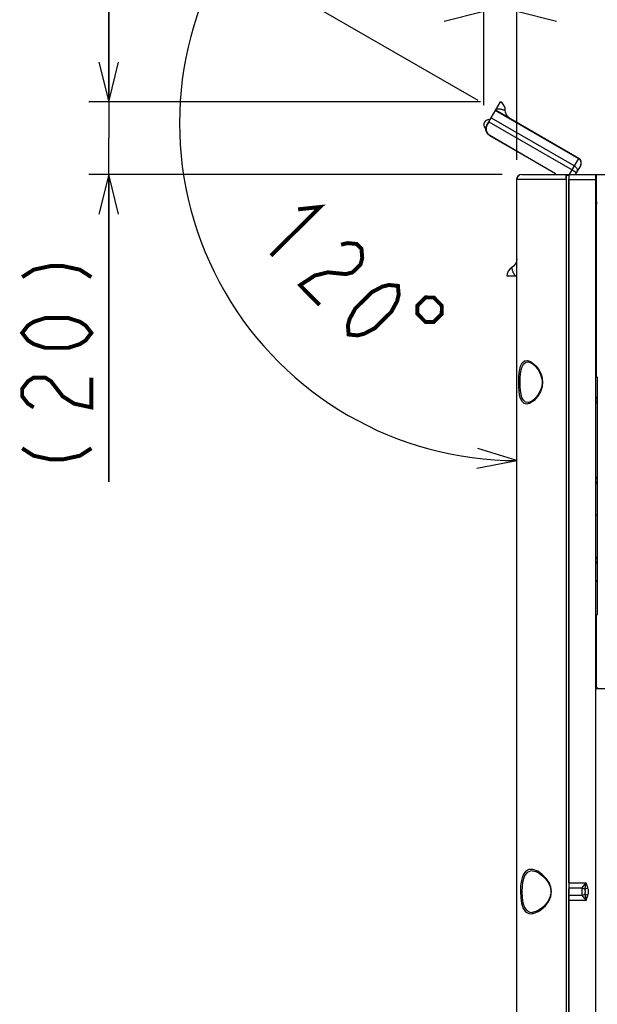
# Model space of a CAD drawing. Extents: x 0 to 1680, y 0 to 1188.
# Tile 29 of 53: x 1112 to 1229, y 785 to 984. Entities that reach past the tile are written whole.
import ezdxf

# ---------------------------------------------------------------- set-up
doc = ezdxf.new("R2010")
doc.units = 0
doc.header["$LTSCALE"] = 92.4
doc.layers.get('0').update_dxf_attribs({"linetype": 'CONTINUOUS'})
for name, color, linetype in [('ALL_CURVE', 7, 'CONTINUOUS'), ('ALL_DIM', 7, 'CONTINUOUS'), ('ALL_FEATURES', 7, 'CONTINUOUS')]:
    doc.layers.add(name, color=color, linetype=linetype)
doc.dimstyles.get("Standard").update_dxf_attribs({"dimtxt": 2.5, "dimasz": 2.5, "dimexe": 1.25, "dimexo": 0.625, "dimtad": 1, "dimcen": 2.5, "dimazin": 3, "dimtfac": 1, "dimtmove": 0, "dimatfit": 3})

# ---------------------------------------------------------------- blocks, each defined once
blk = doc.blocks.new('*D13')
at = {"layer": 'ALL_DIM', "color": 2, "linetype": 'CONTINUOUS'}
blk.add_line((1204.96, 968.06), (1150.23, 999.65), dxfattribs=at)
for points in [[(1151.89, 989.61), (1153.69, 997.65), (1148.32, 991.4)], [(1204.69, 893.75), (1212.8, 895.28), (1204.93, 897.75)]]:
    blk.add_lwpolyline(points, dxfattribs=at)
for start, end in [(150, 210), (210, 270)]:
    blk.add_arc((1212.8, 963.53), 68.25, start, end, dxfattribs=at)
blk = doc.blocks.new('_OPEN')
at = {"color": 0, "linetype": 'BYBLOCK'}
for p, q in [((0, 0), (-1, 0.25)), ((-1, -0.25), (0, 0)), ((-1, 0), (0, 0))]:
    blk.add_line(p, q, dxfattribs=at)
blk = doc.blocks.new('*D14')
at = {"layer": 'ALL_DIM', "color": 2, "linetype": 'CONTINUOUS'}
for p, q in [((1206.11, 967.16), (1206.11, 990.13)), ((1212.8, 956.12), (1212.8, 990.13)), ((1206.11, 986.13), (1186.11, 986.13)), ((1186.11, 986.13), (1209.45, 986.13)), ((1271.4, 986.13), (1209.45, 986.13)), ((1212.8, 986.13), (1271.4, 986.13))]:
    blk.add_line(p, q, dxfattribs=at)
at = {"layer": 'ALL_DIM', "color": 2, "linetype": 'CONTINUOUS', "xscale": 8, "yscale": 8, "zscale": 8}
blk.add_blockref('_OPEN', (1206.11, 986.13), dxfattribs=at)
at = {"layer": 'ALL_DIM', "color": 2, "linetype": 'CONTINUOUS', "xscale": 8, "yscale": 8, "zscale": 8, "rotation": 180}
blk.add_blockref('_OPEN', (1212.8, 986.13), dxfattribs=at)
blk = doc.blocks.new('*D15')
at = {"layer": 'ALL_DIM', "color": 2, "linetype": 'CONTINUOUS'}
for p, q in [((1130.22, 967.85), (1130.22, 987.85)), ((1130.22, 987.85), (1130.22, 960.49)), ((1205.46, 967.85), (1126.22, 967.85)), ((1130.22, 890.99), (1130.22, 960.49)), ((1209.8, 953.12), (1126.22, 953.12)), ((1130.22, 953.12), (1130.22, 890.99))]:
    blk.add_line(p, q, dxfattribs=at)
at = {"layer": 'ALL_DIM', "color": 2, "linetype": 'CONTINUOUS', "xscale": 8, "yscale": 8, "zscale": 8}
for p, rotation in [((1130.22, 967.85), 270), ((1130.22, 953.12), 90)]:
    blk.add_blockref('_OPEN', p, dxfattribs=dict(at, rotation=rotation))

msp = doc.modelspace()

# ---------------------------------------------------------------- linework, layer by layer
at = {"layer": 'ALL_CURVE', "color": 4, "linetype": 'CONTINUOUS'}
msp.add_line((1224.046, 957.118), (1224.912, 956.618), dxfattribs=at)
at = {"layer": 'ALL_DIM', "color": 2, "linetype": 'CONTINUOUS', "const_width": 0.8}
for points in [[(1168.547, 946.085), (1173.005, 946.551), (1163.041, 936.716)], [(1177.245, 938.933), (1178.567, 939.255), (1180.381, 939.078), (1181.364, 938.081), (1181.518, 936.265), (1181.179, 934.948), (1179.518, 933.309), (1178.196, 932.987), (1176.382, 933.164), (1174.569, 933.341), (1171.924, 932.698), (1168.942, 930.738), (1172.875, 926.752)], [(1112.723, 932.374), (1115.056, 933.879), (1118.556, 934.631), (1120.89, 934.631), (1124.39, 933.879), (1126.723, 932.374)], [(1178.776, 920.774), (1178.623, 922.59), (1178.962, 923.907), (1180.131, 926.045), (1183.452, 929.323), (1185.604, 930.464), (1186.926, 930.785), (1188.74, 930.608), (1188.893, 928.792), (1188.555, 927.474), (1187.386, 925.337), (1184.064, 922.059), (1181.912, 920.918), (1180.59, 920.597), (1178.776, 920.774)], [(1194.335, 928.262), (1192.674, 926.622), (1192.663, 924.973), (1194.302, 923.312), (1195.952, 923.301), (1197.613, 924.94), (1197.624, 926.59), (1195.985, 928.251), (1194.335, 928.262)], [(1126.723, 921.086), (1125.556, 919.581), (1124.39, 918.829), (1122.056, 918.076), (1117.39, 918.076), (1115.056, 918.829), (1113.89, 919.581), (1112.723, 921.086), (1113.89, 922.591), (1115.056, 923.344), (1117.39, 924.096), (1122.056, 924.096), (1124.39, 923.344), (1125.556, 922.591), (1126.723, 921.086)], [(1115.056, 906.036), (1113.89, 906.789), (1112.723, 908.294), (1112.723, 909.799), (1113.89, 911.304), (1115.056, 912.056), (1117.39, 912.056), (1118.556, 911.304), (1119.723, 909.799), (1120.89, 908.294), (1123.223, 906.789), (1126.723, 906.036), (1126.723, 912.056)], [(1112.723, 897.759), (1115.056, 896.254), (1118.556, 895.501), (1120.89, 895.501), (1124.39, 896.254), (1126.723, 897.759)]]:
    msp.add_lwpolyline(points, dxfattribs=at)
at = {"layer": 'ALL_FEATURES', "color": 7, "linetype": 'CONTINUOUS'}
for p, q in [((1207.119, 963.799), (1209.458, 967.851)), ((1225.345, 956.368), (1208.457, 966.118)), ((1206.707, 963.086), (1207.115, 963.792)), ((1207.149, 963.782), (1206.752, 963.098)), ((1207.115, 963.792), (1207.145, 963.775)), ((1207.149, 963.782), (1224.006, 954.049)), ((1206.357, 962.48), (1206.525, 962.383)), ((1207.257, 961.037), (1220.604, 953.331)), ((1207.3, 961.048), (1220.646, 953.343)), ((1225.711, 955.001), (1224.626, 953.122)), ((1212.796, 654.122), (1212.796, 952.122)), ((1213.796, 953.122), (1394.184, 953.122)), ((1220.493, 953.122), (1220.604, 953.331)), ((1220.528, 953.122), (1220.646, 953.343)), ((1220.646, 953.343), (1220.604, 953.331)), ((1222.787, 952.122), (1222.787, 706.08)), ((1222.796, 952.956), (1222.796, 705.645)), ((1222.912, 952.988), (1223.296, 952.988)), ((1223.296, 952.988), (1223.301, 952.765)), ((1223.296, 952.988), (1223.296, 705.645)), ((1223.305, 809.925), (1223.305, 952.122)), ((1228.796, 653.122), (1228.796, 953.122)), ((1228.937, 947.622), (1228.937, 953.122)), ((1228.937, 947.622), (1228.796, 947.622)), ((1228.928, 947.131), (1228.796, 947.131)), ((1228.92, 947.122), (1228.796, 947.122)), ((1228.92, 947.122), (1228.928, 947.131)), ((1228.92, 912.264), (1228.92, 947.122)), ((1228.937, 947.622), (1228.928, 947.131)), ((1210.794, 932.622), (1212.796, 932.622)), ((1228.796, 932.633), (1228.92, 932.633)), ((1228.92, 932.622), (1228.806, 932.622)), ((1215.026, 915.239), (1215.033, 915.239)), ((1228.796, 912.212), (1228.971, 912.212)), ((1228.92, 912.264), (1229.061, 912.122)), ((1229.061, 912.122), (1229.061, 864.122)), ((1217.887, 911.538), (1217.908, 911.122)), ((1217.908, 911.122), (1217.9, 910.866)), ((1228.796, 908.122), (1229.061, 908.122)), ((1215.026, 907.006), (1215.024, 907.006)), ((1228.796, 907.843), (1229.061, 907.85)), ((1229.061, 907.194), (1228.796, 907.202)), ((1228.796, 906.922), (1229.061, 906.922)), ((1228.796, 891.922), (1229.061, 891.922)), ((1228.796, 891.643), (1229.061, 891.65)), ((1229.061, 890.994), (1228.796, 891.002)), ((1228.796, 890.722), (1229.061, 890.722)), ((1228.796, 884.322), (1229.061, 884.322)), ((1229.061, 884.249), (1228.796, 884.249)), ((1229.061, 875.649), (1228.796, 875.649)), ((1228.796, 875.443), (1229.061, 875.45)), ((1229.061, 874.794), (1228.796, 874.802)), ((1228.796, 874.596), (1229.061, 874.596)), ((1228.796, 870.996), (1229.061, 870.996)), ((1228.796, 870.922), (1229.061, 870.922)), ((1228.92, 863.981), (1229.061, 864.122)), ((1228.92, 849.499), (1228.92, 863.981)), ((1228.92, 849.472), (1228.796, 849.472)), ((1394.145, 849.123), (1228.796, 849.123)), ((1228.92, 849.499), (1229.096, 849.322)), ((1215.896, 812.321), (1215.892, 812.321)), ((1219.7, 808.122), (1219.684, 807.803)), ((1219.695, 808.295), (1219.7, 808.122)), ((1223.305, 706.145), (1223.305, 806.32))]:
    msp.add_line(p, q, dxfattribs=at)
at = {"layer": 'ALL_FEATURES', "color": 9, "linetype": 'CONTINUOUS'}
for p, q in [((1225.309, 956.306), (1208.422, 966.056)), ((1210.326, 966.163), (1210.456, 966.121)), ((1207.583, 964.603), (1224.471, 954.853)), ((1206.752, 963.098), (1206.707, 963.086)), ((1207.3, 961.048), (1207.257, 961.037)), ((1223.471, 953.122), (1225.345, 956.368)), ((1224.006, 954.049), (1224.872, 953.549)), ((1222.787, 952.122), (1212.796, 952.122)), ((1223.305, 952.122), (1228.796, 952.122)), ((1211.822, 934.217), (1211.793, 934.351)), ((1214.945, 915.523), (1215.588, 915.293)), ((1215.524, 906.918), (1214.839, 906.709)), ((1223.3, 808.895), (1225.975, 808.895)), ((1223.305, 809.925), (1226.796, 809.925)), ((1227.122, 808.844), (1226.549, 808.612)), ((1219.7, 808.122), (1219.818, 808.122)), ((1219.773, 807.567), (1219.818, 808.122)), ((1225.975, 807.35), (1223.3, 807.35)), ((1227.122, 807.4), (1226.549, 807.633)), ((1226.796, 806.32), (1223.305, 806.32))]:
    msp.add_line(p, q, dxfattribs=at)
at = {"layer": 'ALL_FEATURES', "color": 7, "linetype": 'CONTINUOUS'}
for points in [[(1210.456, 966.121), (1210.405, 966.574), (1210.178, 967.133), (1209.805, 967.593), (1209.457, 967.85)], [(1211.456, 964.386), (1211.019, 964.728), (1210.689, 965.181), (1210.498, 965.709), (1210.456, 966.121)], [(1207.257, 961.037), (1206.892, 961.332), (1206.636, 961.726), (1206.515, 962.179), (1206.539, 962.648), (1206.707, 963.086)], [(1206.752, 963.098), (1206.584, 962.66), (1206.559, 962.191), (1206.68, 961.738), (1206.935, 961.344), (1207.3, 961.048)], [(1212.796, 952.122), (1212.856, 952.464), (1213.03, 952.765), (1213.296, 952.988)], [(1222.787, 952.122), (1222.788, 952.437), (1222.791, 952.726), (1222.796, 952.956)], [(1222.796, 952.956), (1222.834, 952.967), (1222.873, 952.978), (1222.912, 952.988)], [(1222.912, 952.988), (1222.969, 953.088), (1223.03, 953.122)], [(1223.301, 952.765), (1223.304, 952.464), (1223.305, 952.122)], [(1212.796, 936.084), (1212.719, 935.535), (1212.491, 935.023), (1212.129, 934.594), (1211.793, 934.351)], [(1211.793, 934.351), (1211.427, 934.08), (1211.056, 933.605), (1210.844, 933.052), (1210.796, 932.622)], [(1215.025, 915.239), (1215.206, 915.219), (1215.918, 914.894), (1216.652, 914.243), (1217.266, 913.4), (1217.682, 912.487), (1217.887, 911.538)], [(1217.9, 910.866), (1217.763, 910.029), (1217.464, 909.219), (1217.003, 908.439), (1216.404, 907.746), (1215.744, 907.241), (1215.132, 907.014), (1215.024, 907.006)], [(1215.895, 812.321), (1216.667, 812.153), (1217.411, 811.766), (1218.088, 811.248), (1218.691, 810.625), (1219.19, 809.911), (1219.542, 809.118), (1219.695, 808.295)], [(1223.296, 808.122), (1223.296, 808.391), (1223.298, 808.652)], [(1223.305, 809.925), (1223.304, 809.566), (1223.302, 809.219), (1223.298, 808.652)], [(1219.684, 807.803), (1219.486, 806.962), (1219.107, 806.195), (1218.603, 805.516), (1218.008, 804.926), (1217.344, 804.436), (1216.616, 804.073), (1215.894, 803.923)], [(1223.302, 807.025), (1223.298, 807.593), (1223.296, 807.853), (1223.296, 808.122)], [(1223.305, 806.32), (1223.304, 806.678), (1223.302, 807.025)]]:
    msp.add_lwpolyline(points, dxfattribs=at)
at = {"layer": 'ALL_FEATURES', "color": 9, "linetype": 'CONTINUOUS'}
for points in [[(1208.62, 966.399), (1208.667, 966.387), (1208.725, 966.385), (1208.795, 966.388), (1208.876, 966.395), (1208.972, 966.4), (1209.078, 966.403), (1209.191, 966.4), (1209.309, 966.393), (1209.433, 966.38), (1209.562, 966.361), (1209.698, 966.335), (1209.837, 966.304), (1209.976, 966.268), (1210.108, 966.23), (1210.226, 966.194), (1210.326, 966.163)], [(1225.711, 955.001), (1225.778, 955.148), (1225.817, 955.306), (1225.827, 955.47), (1225.807, 955.634), (1225.758, 955.795), (1225.68, 955.947), (1225.577, 956.086), (1225.452, 956.207), (1225.309, 956.306)], [(1224.471, 954.853), (1224.614, 954.754), (1224.739, 954.634), (1224.842, 954.495), (1224.919, 954.342), (1224.969, 954.182), (1224.989, 954.018), (1224.979, 953.854), (1224.94, 953.696), (1224.872, 953.549)], [(1212.471, 932.622), (1212.457, 932.669), (1212.431, 932.72), (1212.393, 932.779), (1212.346, 932.847), (1212.294, 932.926), (1212.239, 933.017), (1212.184, 933.116), (1212.132, 933.222), (1212.081, 933.336), (1212.033, 933.458), (1211.987, 933.588), (1211.945, 933.724), (1211.907, 933.863), (1211.873, 933.995), (1211.845, 934.116), (1211.822, 934.217)], [(1213.167, 911.122), (1213.202, 912.307), (1213.314, 913.405), (1213.521, 914.34), (1213.853, 915.046), (1214.336, 915.458), (1214.945, 915.523)], [(1213.456, 911.122), (1213.49, 912.227), (1213.6, 913.251), (1213.804, 914.123), (1214.129, 914.781), (1214.605, 915.164), (1215.026, 915.239)], [(1215.588, 915.293), (1216.193, 914.874), (1216.73, 914.342), (1217.178, 913.748), (1217.524, 913.134), (1217.768, 912.528), (1217.929, 911.883), (1217.996, 911.122)], [(1214.839, 906.709), (1214.28, 906.813), (1213.851, 907.2), (1213.551, 907.815), (1213.363, 908.548), (1213.253, 909.315), (1213.191, 910.146), (1213.167, 911.122)], [(1215.024, 907.006), (1214.55, 907.105), (1214.128, 907.466), (1213.833, 908.039), (1213.648, 908.722), (1213.54, 909.437), (1213.479, 910.211), (1213.456, 911.122)], [(1217.996, 911.122), (1217.89, 910.162), (1217.557, 909.181), (1217.008, 908.251), (1216.29, 907.455), (1215.524, 906.918)], [(1216.052, 812.575), (1215.232, 812.579), (1214.598, 812.253), (1214.142, 811.657), (1213.847, 810.903), (1213.67, 810.088), (1213.566, 809.191), (1213.527, 808.122)], [(1219.818, 808.122), (1219.701, 809.012), (1219.334, 809.928), (1218.736, 810.799), (1217.948, 811.582), (1217.01, 812.217), (1216.052, 812.575)], [(1215.892, 812.321), (1215.485, 812.283), (1214.862, 811.979), (1214.414, 811.423), (1214.124, 810.718), (1213.95, 809.958), (1213.848, 809.12), (1213.81, 808.122)], [(1225.975, 808.895), (1225.941, 808.524), (1225.93, 808.122), (1225.941, 807.72), (1225.975, 807.35)], [(1226.796, 809.925), (1226.467, 809.542), (1226.189, 809.199), (1225.975, 808.895)], [(1225.975, 808.895), (1226.278, 808.774), (1226.549, 808.612)], [(1226.796, 809.925), (1226.757, 809.735), (1226.72, 809.552), (1226.685, 809.375), (1226.651, 809.199), (1226.617, 809.016), (1226.583, 808.822), (1226.549, 808.612)], [(1226.549, 808.612), (1226.577, 808.43), (1226.59, 808.219), (1226.589, 807.999), (1226.575, 807.795), (1226.549, 807.633)], [(1226.796, 809.925), (1226.848, 809.731), (1226.899, 809.545), (1226.949, 809.369), (1227.001, 809.193), (1227.059, 809.016), (1227.122, 808.844)], [(1227.122, 808.844), (1227.207, 808.566), (1227.248, 808.26), (1227.246, 807.946), (1227.2, 807.65), (1227.122, 807.4)], [(1213.527, 808.122), (1213.583, 806.855), (1213.761, 805.681), (1214.085, 804.7), (1214.579, 804.008), (1215.201, 803.673), (1215.86, 803.638), (1216.499, 803.797)], [(1213.81, 808.122), (1213.864, 806.939), (1214.039, 805.842), (1214.358, 804.927), (1214.844, 804.281), (1215.456, 803.969), (1215.895, 803.923)], [(1216.499, 803.797), (1217.1, 804.077), (1217.65, 804.43), (1218.144, 804.832), (1218.577, 805.263), (1218.948, 805.714), (1219.253, 806.175), (1219.491, 806.636), (1219.66, 807.089), (1219.773, 807.567)], [(1225.975, 807.35), (1226.278, 807.47), (1226.549, 807.633)], [(1225.975, 807.35), (1226.189, 807.047), (1226.466, 806.705), (1226.796, 806.32)], [(1226.549, 807.633), (1226.586, 807.406), (1226.624, 807.191), (1226.664, 806.98), (1226.704, 806.77), (1226.748, 806.553), (1226.796, 806.32)], [(1227.122, 807.4), (1227.063, 807.241), (1227.007, 807.071), (1226.954, 806.895), (1226.903, 806.715), (1226.851, 806.525), (1226.796, 806.32)]]:
    msp.add_lwpolyline(points, dxfattribs=at)
at = {"layer": 'ALL_FEATURES', "color": 7, "linetype": 'CONTINUOUS'}
for centre, radius, start, end in [((1207.173, 963.164), 1.064, 80.01596, 219.98404), ((1224.845, 955.501), 1, 330, 60), ((1213.796, 952.122), 1, 90, 180)]:
    msp.add_arc(centre, radius, start, end, dxfattribs=at)

# ---------------------------------------------------------------- dimensions: what is measured, and where the dimension line sits
at = {"layer": 'ALL_DIM', "color": 2, "linetype": 'CONTINUOUS'}
dim = msp.add_angular_dim_2l(base=(1153.69201, 929.40647), line1=((1206.41463, 967.21433), (1205.82359, 967.55556)), line2=((1212.79589, 896.96531), (1212.79589, 896.28283)), dimstyle='Standard', dxfattribs=at)
dim.commit()
dim.dimension.update_dxf_attribs({"geometry": '*D13', "text_midpoint": (1149.9902, 936.8255), "dimtype": 130})
for base, p1, p2, angle, picture, middle in [((1206.109, 986.133), (1212.796, 955.122), (1206.109, 966.164), 180, '*D14', (1223.245, 986.133)), ((1130.223, 967.85), (1210.796, 953.122), (1206.457, 967.85), 90, '*D15', (1130.223, 890.986))]:
    dim = msp.add_linear_dim(base=base, p1=p1, p2=p2, angle=angle, dimstyle='Standard', dxfattribs=at)
    dim.commit()
    dim.dimension.update_dxf_attribs({"geometry": picture, "text_midpoint": middle, "dimtype": 128})

doc.saveas('drawing.dxf')
